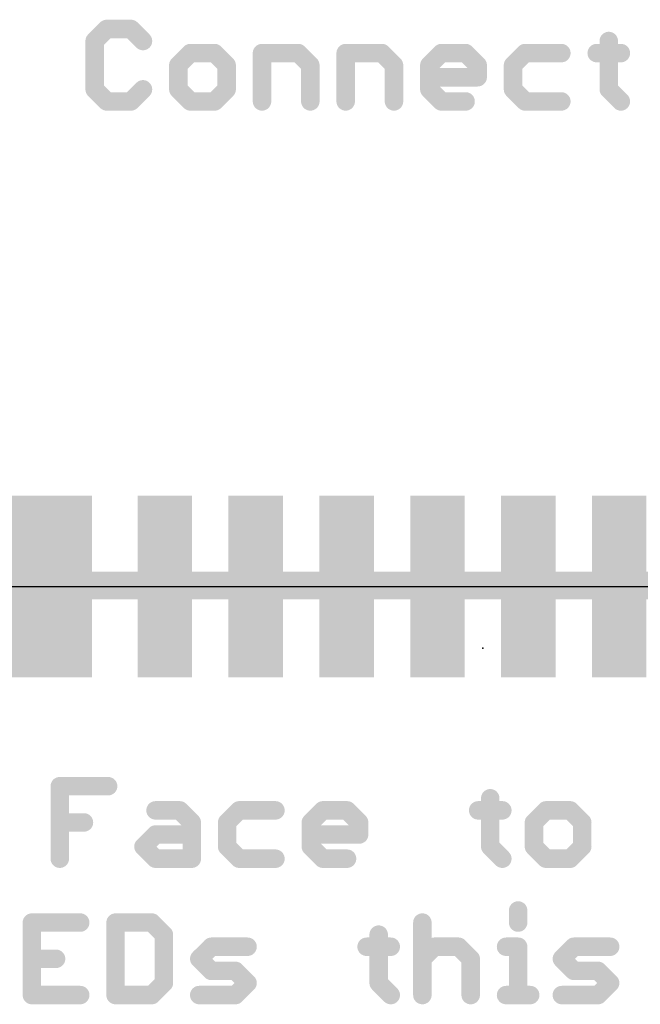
# Model space of a CAD drawing. Extents: x -35 to 35, y -57 to 81.
# Tile 98 of 153: x -2.55 to 0.87, y 46.17 to 51.59. Entities that reach past the tile are written whole.
import ezdxf

# ---------------------------------------------------------------- set-up
doc = ezdxf.new("R2010")
doc.units = 0
for name, color, linetype in [('1', 22, 'CONTINUOUS'), ('19', 53, 'CONTINUOUS'), ('23', 7, 'CONTINUOUS'), ('51', 53, 'CONTINUOUS')]:
    doc.layers.add(name, color=color, linetype=linetype)

# ---------------------------------------------------------------- blocks, each defined once
blk = doc.blocks.new('RECT')
blk.add_solid([(-0.5, -0.5), (0.5, -0.5), (-0.5, 0.5), (0.5, 0.5)])

msp = doc.modelspace()

# ---------------------------------------------------------------- linework, layer by layer
at = {"layer": '19'}
msp.add_line((-3.225, 48.473), (3.225, 48.473), dxfattribs=at)
at = {"layer": '23'}
msp.add_point((0, 48.133), dxfattribs=at)
at = {"layer": '51'}
for points, const_width in [([(-2.0696, 51.5395), (-2.1361, 51.4731)], 0.1016), ([(-1.9367, 51.5395), (-2.0696, 51.5395)], 0.1016), ([(-1.8702, 51.4731), (-1.9367, 51.5395)], 0.1016), ([(-2.1361, 51.4731), (-2.1361, 51.2073)], 0.1016), ([(0.6927, 51.4731), (0.6927, 51.2073)], 0.1016), ([(-1.6092, 51.4066), (-1.6757, 51.3402)], 0.1016), ([(-1.4763, 51.4066), (-1.6092, 51.4066)], 0.1016), ([(-1.4099, 51.3402), (-1.4763, 51.4066)], 0.1016), ([(-1.2153, 51.1408), (-1.2153, 51.4066)], 0.1016), ([(-1.2153, 51.4066), (-1.0159, 51.4066)], 0.1016), ([(-1.0159, 51.4066), (-0.9495, 51.3402)], 0.1016), ([(-0.7549, 51.1408), (-0.7549, 51.4066)], 0.1016), ([(-0.7549, 51.4066), (-0.5555, 51.4066)], 0.1016), ([(-0.5555, 51.4066), (-0.4891, 51.3402)], 0.1016), ([(-0.2945, 51.3402), (-0.2281, 51.4066)], 0.1016), ([(-0.2281, 51.4066), (-0.0951, 51.4066)], 0.1016), ([(-0.0951, 51.4066), (-0.0287, 51.3402)], 0.1016), ([(0.2323, 51.4066), (0.1659, 51.3402)], 0.1016), ([(0.4317, 51.4066), (0.2323, 51.4066)], 0.1016), ([(0.6263, 51.4066), (0.7592, 51.4066)], 0.1016), ([(-1.6757, 51.3402), (-1.6757, 51.2073)], 0.1016), ([(-1.4099, 51.2073), (-1.4099, 51.3402)], 0.1016), ([(-0.9495, 51.3402), (-0.9495, 51.1408)], 0.1016), ([(-0.4891, 51.3402), (-0.4891, 51.1408)], 0.1016), ([(-0.2945, 51.2073), (-0.2945, 51.3402)], 0.1016), ([(-0.0287, 51.3402), (-0.0287, 51.2737)], 0.1016), ([(0.1659, 51.3402), (0.1659, 51.2073)], 0.1016), ([(-0.0287, 51.2737), (-0.2945, 51.2737)], 0.1016), ([(-2.1361, 51.2073), (-2.0696, 51.1408)], 0.1016), ([(-1.9367, 51.1408), (-1.8702, 51.2073)], 0.1016), ([(-1.6757, 51.2073), (-1.6092, 51.1408)], 0.1016), ([(-1.4763, 51.1408), (-1.4099, 51.2073)], 0.1016), ([(-0.2281, 51.1408), (-0.2945, 51.2073)], 0.1016), ([(0.1659, 51.2073), (0.2323, 51.1408)], 0.1016), ([(0.6927, 51.2073), (0.7592, 51.1408)], 0.1016), ([(-2.0696, 51.1408), (-1.9367, 51.1408)], 0.1016), ([(-1.6092, 51.1408), (-1.4763, 51.1408)], 0.1016), ([(-0.0951, 51.1408), (-0.2281, 51.1408)], 0.1016), ([(0.2323, 51.1408), (0.4317, 51.1408)], 0.1016), ([(4.32, 48.478), (-4.32, 48.478)], 0.1524), ([(-2.3279, 46.9758), (-2.3279, 47.3745)], 0.1016), ([(-2.3279, 47.3745), (-2.0621, 47.3745)], 0.1016), ([(0.0405, 47.3081), (0.0405, 47.0423)], 0.1016), ([(-1.8011, 47.2416), (-1.6681, 47.2416)], 0.1016), ([(-1.6681, 47.2416), (-1.6017, 47.1752)], 0.1016), ([(-1.3407, 47.2416), (-1.4071, 47.1752)], 0.1016), ([(-1.1413, 47.2416), (-1.3407, 47.2416)], 0.1016), ([(-0.9467, 47.1752), (-0.8803, 47.2416)], 0.1016), ([(-0.8803, 47.2416), (-0.7474, 47.2416)], 0.1016), ([(-0.7474, 47.2416), (-0.6809, 47.1752)], 0.1016), ([(-0.0259, 47.2416), (0.107, 47.2416)], 0.1016), ([(0.3474, 47.2416), (0.281, 47.1752)], 0.1016), ([(0.4803, 47.2416), (0.3474, 47.2416)], 0.1016), ([(0.5468, 47.1752), (0.4803, 47.2416)], 0.1016), ([(-2.3279, 47.1752), (-2.195, 47.1752)], 0.1016), ([(-1.6017, 47.1752), (-1.6017, 46.9758)], 0.1016), ([(-1.4071, 47.1752), (-1.4071, 47.0423)], 0.1016), ([(-0.9467, 47.0423), (-0.9467, 47.1752)], 0.1016), ([(-0.6809, 47.1752), (-0.6809, 47.1087)], 0.1016), ([(0.281, 47.1752), (0.281, 47.0423)], 0.1016), ([(0.5468, 47.0423), (0.5468, 47.1752)], 0.1016), ([(-1.8675, 47.0423), (-1.8011, 47.1087)], 0.1016), ([(-1.8011, 47.1087), (-1.6017, 47.1087)], 0.1016), ([(-0.6809, 47.1087), (-0.9467, 47.1087)], 0.1016), ([(-1.8011, 46.9758), (-1.8675, 47.0423)], 0.1016), ([(-1.4071, 47.0423), (-1.3407, 46.9758)], 0.1016), ([(-0.8803, 46.9758), (-0.9467, 47.0423)], 0.1016), ([(0.0405, 47.0423), (0.107, 46.9758)], 0.1016), ([(0.281, 47.0423), (0.3474, 46.9758)], 0.1016), ([(0.4803, 46.9758), (0.5468, 47.0423)], 0.1016), ([(-1.6017, 46.9758), (-1.8011, 46.9758)], 0.1016), ([(-1.3407, 46.9758), (-1.1413, 46.9758)], 0.1016), ([(-0.7474, 46.9758), (-0.8803, 46.9758)], 0.1016), ([(0.3474, 46.9758), (0.4803, 46.9758)], 0.1016), ([(0.194, 46.691), (0.194, 46.6245)], 0.1016), ([(-2.2155, 46.6245), (-2.4814, 46.6245)], 0.1016), ([(-2.4814, 46.6245), (-2.4814, 46.2258)], 0.1016), ([(-2.021, 46.6245), (-2.021, 46.2258)], 0.1016), ([(-1.8216, 46.6245), (-2.021, 46.6245)], 0.1016), ([(-1.7551, 46.5581), (-1.8216, 46.6245)], 0.1016), ([(-0.3329, 46.6245), (-0.3329, 46.2258)], 0.1016), ([(-1.7551, 46.2923), (-1.7551, 46.5581)], 0.1016), ([(-0.5733, 46.5581), (-0.5733, 46.2923)], 0.1016), ([(-1.5606, 46.4252), (-1.4941, 46.4916)], 0.1016), ([(-1.4941, 46.4916), (-1.2948, 46.4916)], 0.1016), ([(-0.6398, 46.4916), (-0.5069, 46.4916)], 0.1016), ([(-0.3329, 46.4252), (-0.2664, 46.4916)], 0.1016), ([(-0.2664, 46.4916), (-0.1335, 46.4916)], 0.1016), ([(-0.1335, 46.4916), (-0.067, 46.4252)], 0.1016), ([(0.1275, 46.4916), (0.194, 46.4916)], 0.1016), ([(0.194, 46.4916), (0.194, 46.2258)], 0.1016), ([(0.4344, 46.4252), (0.5009, 46.4916)], 0.1016), ([(0.5009, 46.4916), (0.7003, 46.4916)], 0.1016), ([(-2.4814, 46.4252), (-2.3485, 46.4252)], 0.1016), ([(-1.4941, 46.3587), (-1.5606, 46.4252)], 0.1016), ([(-0.067, 46.4252), (-0.067, 46.2258)], 0.1016), ([(0.5009, 46.3587), (0.4344, 46.4252)], 0.1016), ([(-1.3612, 46.3587), (-1.4941, 46.3587)], 0.1016), ([(-1.2948, 46.2923), (-1.3612, 46.3587)], 0.1016), ([(0.6338, 46.3587), (0.5009, 46.3587)], 0.1016), ([(0.7003, 46.2923), (0.6338, 46.3587)], 0.1016), ([(-1.8216, 46.2258), (-1.7551, 46.2923)], 0.1016), ([(-1.3612, 46.2258), (-1.2948, 46.2923)], 0.1016), ([(-0.5733, 46.2923), (-0.5069, 46.2258)], 0.1016), ([(0.6338, 46.2258), (0.7003, 46.2923)], 0.1016), ([(-2.4814, 46.2258), (-2.2155, 46.2258)], 0.1016), ([(-2.021, 46.2258), (-1.8216, 46.2258)], 0.1016), ([(-1.5606, 46.2258), (-1.3612, 46.2258)], 0.1016), ([(0.1275, 46.2258), (0.2604, 46.2258)], 0.1016), ([(0.4344, 46.2258), (0.6338, 46.2258)], 0.1016)]:
    msp.add_lwpolyline(points, dxfattribs=dict(at, const_width=const_width))
at = {"layer": '51', "const_width": 0.0508}
for points in [[(-2.0696, 51.5649, 1), (-2.0696, 51.5141)], [(-2.0517, 51.5216, 1), (-2.0876, 51.5575)], [(-1.9187, 51.5575, 1), (-1.9547, 51.5216)], [(-1.9367, 51.5141, 1), (-1.9367, 51.5649)], [(-2.1107, 51.4731, 1), (-2.1615, 51.4731)], [(-2.154, 51.491, 1), (-2.1181, 51.4551)], [(-1.8882, 51.4551, 1), (-1.8523, 51.491)], [(0.7181, 51.4731, 1), (0.6673, 51.4731)], [(-1.6092, 51.432, 1), (-1.6092, 51.3812)], [(-1.5913, 51.3887, 1), (-1.6272, 51.4246)], [(-1.4583, 51.4246, 1), (-1.4943, 51.3887)], [(-1.4763, 51.3812, 1), (-1.4763, 51.432)], [(-1.1899, 51.4066, 1), (-1.2407, 51.4066)], [(-1.2153, 51.432, 1), (-1.2153, 51.3812)], [(-0.998, 51.4246, 1), (-1.0339, 51.3887)], [(-1.0159, 51.3812, 1), (-1.0159, 51.432)], [(-0.7295, 51.4066, 1), (-0.7803, 51.4066)], [(-0.7549, 51.432, 1), (-0.7549, 51.3812)], [(-0.5376, 51.4246, 1), (-0.5735, 51.3887)], [(-0.5555, 51.3812, 1), (-0.5555, 51.432)], [(-0.2281, 51.432, 1), (-0.2281, 51.3812)], [(-0.2101, 51.3887, 1), (-0.246, 51.4246)], [(-0.0772, 51.4246, 1), (-0.1131, 51.3887)], [(-0.0951, 51.3812, 1), (-0.0951, 51.432)], [(0.2323, 51.432, 1), (0.2323, 51.3812)], [(0.2503, 51.3887, 1), (0.2144, 51.4246)], [(0.4317, 51.3812, 1), (0.4317, 51.432)], [(0.6263, 51.432, 1), (0.6263, 51.3812)], [(0.7592, 51.3812, 1), (0.7592, 51.432)], [(-1.6503, 51.3402, 1), (-1.7011, 51.3402)], [(-1.6936, 51.3581, 1), (-1.6577, 51.3222)], [(-1.3845, 51.3402, 1), (-1.4353, 51.3402)], [(-1.4278, 51.3222, 1), (-1.3919, 51.3581)], [(-0.9241, 51.3402, 1), (-0.9749, 51.3402)], [(-0.9674, 51.3222, 1), (-0.9315, 51.3581)], [(-0.4637, 51.3402, 1), (-0.5145, 51.3402)], [(-0.507, 51.3222, 1), (-0.4711, 51.3581)], [(-0.2691, 51.3402, 1), (-0.3199, 51.3402)], [(-0.3125, 51.3581, 1), (-0.2765, 51.3222)], [(-0.0033, 51.3402, 1), (-0.0541, 51.3402)], [(-0.0466, 51.3222, 1), (-0.0107, 51.3581)], [(0.1913, 51.3402, 1), (0.1405, 51.3402)], [(0.1479, 51.3581, 1), (0.1838, 51.3222)], [(-0.2945, 51.2991, 1), (-0.2945, 51.2483)], [(-0.0541, 51.2737, 1), (-0.0033, 51.2737)], [(-0.0287, 51.2483, 1), (-0.0287, 51.2991)], [(-2.1615, 51.2073, 1), (-2.1107, 51.2073)], [(-2.1181, 51.2252, 1), (-2.154, 51.1893)], [(-1.8523, 51.1893, 1), (-1.8882, 51.2252)], [(-1.7011, 51.2073, 1), (-1.6503, 51.2073)], [(-1.6577, 51.2252, 1), (-1.6936, 51.1893)], [(-1.4353, 51.2073, 1), (-1.3845, 51.2073)], [(-1.3919, 51.1893, 1), (-1.4278, 51.2252)], [(-0.2765, 51.2252, 1), (-0.3125, 51.1893)], [(-0.3199, 51.2073, 1), (-0.2691, 51.2073)], [(0.1838, 51.2252, 1), (0.1479, 51.1893)], [(0.1405, 51.2073, 1), (0.1913, 51.2073)], [(0.6673, 51.2073, 1), (0.7181, 51.2073)], [(0.7107, 51.2252, 1), (0.6748, 51.1893)], [(-2.0696, 51.1662, 1), (-2.0696, 51.1154)], [(-2.0876, 51.1228, 1), (-2.0517, 51.1588)], [(-1.9547, 51.1588, 1), (-1.9187, 51.1228)], [(-1.9367, 51.1154, 1), (-1.9367, 51.1662)], [(-1.6092, 51.1662, 1), (-1.6092, 51.1154)], [(-1.6272, 51.1228, 1), (-1.5913, 51.1588)], [(-1.4943, 51.1588, 1), (-1.4583, 51.1228)], [(-1.4763, 51.1154, 1), (-1.4763, 51.1662)], [(-0.2281, 51.1662, 1), (-0.2281, 51.1154)], [(-0.246, 51.1228, 1), (-0.2101, 51.1588)], [(-0.0951, 51.1154, 1), (-0.0951, 51.1662)], [(0.2323, 51.1662, 1), (0.2323, 51.1154)], [(0.2144, 51.1228, 1), (0.2503, 51.1588)], [(0.4317, 51.1154, 1), (0.4317, 51.1662)], [(0.7412, 51.1228, 1), (0.7771, 51.1588)], [(-1.2407, 51.1408, 1), (-1.1899, 51.1408)], [(-0.9749, 51.1408, 1), (-0.9241, 51.1408)], [(-0.7803, 51.1408, 1), (-0.7295, 51.1408)], [(-0.5145, 51.1408, 1), (-0.4637, 51.1408)], [(-2.3025, 47.3745, 1), (-2.3533, 47.3745)], [(-2.3279, 47.3999, 1), (-2.3279, 47.3491)], [(-2.0621, 47.3491, 1), (-2.0621, 47.3999)], [(0.0659, 47.3081, 1), (0.0151, 47.3081)], [(-1.8011, 47.267, 1), (-1.8011, 47.2162)], [(-1.6502, 47.2596, 1), (-1.6861, 47.2237)], [(-1.6681, 47.2162, 1), (-1.6681, 47.267)], [(-1.3407, 47.267, 1), (-1.3407, 47.2162)], [(-1.3227, 47.2237, 1), (-1.3586, 47.2596)], [(-1.1413, 47.2162, 1), (-1.1413, 47.267)], [(-0.8803, 47.267, 1), (-0.8803, 47.2162)], [(-0.8623, 47.2237, 1), (-0.8982, 47.2596)], [(-0.7294, 47.2596, 1), (-0.7653, 47.2237)], [(-0.7474, 47.2162, 1), (-0.7474, 47.267)], [(-0.0259, 47.267, 1), (-0.0259, 47.2162)], [(0.107, 47.2162, 1), (0.107, 47.267)], [(0.3474, 47.267, 1), (0.3474, 47.2162)], [(0.3654, 47.2237, 1), (0.3295, 47.2596)], [(0.4983, 47.2596, 1), (0.4624, 47.2237)], [(0.4803, 47.2162, 1), (0.4803, 47.267)], [(-2.3279, 47.2006, 1), (-2.3279, 47.1498)], [(-2.195, 47.1498, 1), (-2.195, 47.2006)], [(-1.5763, 47.1752, 1), (-1.6271, 47.1752)], [(-1.3817, 47.1752, 1), (-1.4325, 47.1752)], [(-0.9213, 47.1752, 1), (-0.9721, 47.1752)], [(-0.6555, 47.1752, 1), (-0.7063, 47.1752)], [(0.3064, 47.1752, 1), (0.2556, 47.1752)], [(0.5722, 47.1752, 1), (0.5214, 47.1752)], [(-1.6196, 47.1572, 1), (-1.5837, 47.1931)], [(-1.4251, 47.1931, 1), (-1.3892, 47.1572)], [(-0.9647, 47.1931, 1), (-0.9288, 47.1572)], [(-0.6989, 47.1572, 1), (-0.6629, 47.1931)], [(0.263, 47.1931, 1), (0.2989, 47.1572)], [(0.5288, 47.1572, 1), (0.5648, 47.1931)], [(-1.8011, 47.1341, 1), (-1.8011, 47.0833)], [(-1.7831, 47.0908, 1), (-1.819, 47.1267)], [(-1.6017, 47.0833, 1), (-1.6017, 47.1341)], [(-0.9467, 47.1341, 1), (-0.9467, 47.0833)], [(-0.7063, 47.1087, 1), (-0.6555, 47.1087)], [(-0.6809, 47.0833, 1), (-0.6809, 47.1341)], [(-1.8495, 47.0602, 1), (-1.8855, 47.0243)], [(-1.8855, 47.0602, 1), (-1.8495, 47.0243)], [(-1.3892, 47.0602, 1), (-1.4251, 47.0243)], [(-1.4325, 47.0423, 1), (-1.3817, 47.0423)], [(-0.9288, 47.0602, 1), (-0.9647, 47.0243)], [(-0.9721, 47.0423, 1), (-0.9213, 47.0423)], [(0.0585, 47.0602, 1), (0.0225, 47.0243)], [(0.0151, 47.0423, 1), (0.0659, 47.0423)], [(0.2989, 47.0602, 1), (0.263, 47.0243)], [(0.2556, 47.0423, 1), (0.3064, 47.0423)], [(0.5214, 47.0423, 1), (0.5722, 47.0423)], [(0.5648, 47.0243, 1), (0.5288, 47.0602)], [(-1.8011, 47.0012, 1), (-1.8011, 46.9504)], [(-1.819, 46.9578, 1), (-1.7831, 46.9938)], [(-1.6017, 46.9504, 1), (-1.6017, 47.0012)], [(-1.3407, 47.0012, 1), (-1.3407, 46.9504)], [(-1.3586, 46.9578, 1), (-1.3227, 46.9938)], [(-1.1413, 46.9504, 1), (-1.1413, 47.0012)], [(-0.8803, 47.0012, 1), (-0.8803, 46.9504)], [(-0.8982, 46.9578, 1), (-0.8623, 46.9938)], [(-0.7474, 46.9504, 1), (-0.7474, 47.0012)], [(0.089, 46.9578, 1), (0.1249, 46.9938)], [(0.3474, 47.0012, 1), (0.3474, 46.9504)], [(0.3295, 46.9578, 1), (0.3654, 46.9938)], [(0.4624, 46.9938, 1), (0.4983, 46.9578)], [(0.4803, 46.9504, 1), (0.4803, 47.0012)], [(-2.3533, 46.9758, 1), (-2.3025, 46.9758)], [(-1.6271, 46.9758, 1), (-1.5763, 46.9758)], [(0.2194, 46.691, 1), (0.1686, 46.691)], [(-2.4814, 46.6499, 1), (-2.4814, 46.5991)], [(-2.456, 46.6245, 1), (-2.5068, 46.6245)], [(-2.2155, 46.5991, 1), (-2.2155, 46.6499)], [(-1.9956, 46.6245, 1), (-2.0464, 46.6245)], [(-2.021, 46.6499, 1), (-2.021, 46.5991)], [(-1.8036, 46.6425, 1), (-1.8396, 46.6066)], [(-1.8216, 46.5991, 1), (-1.8216, 46.6499)], [(-0.3075, 46.6245, 1), (-0.3583, 46.6245)], [(0.1686, 46.6245, 1), (0.2194, 46.6245)], [(-1.7297, 46.5581, 1), (-1.7806, 46.5581)], [(-1.7731, 46.5401, 1), (-1.7372, 46.576)], [(-0.5479, 46.5581, 1), (-0.5987, 46.5581)], [(-1.4941, 46.517, 1), (-1.4941, 46.4662)], [(-1.4762, 46.4737, 1), (-1.5121, 46.5096)], [(-1.2948, 46.4662, 1), (-1.2948, 46.517)], [(-0.6398, 46.517, 1), (-0.6398, 46.4662)], [(-0.5069, 46.4662, 1), (-0.5069, 46.517)], [(-0.2664, 46.517, 1), (-0.2664, 46.4662)], [(-0.2485, 46.4737, 1), (-0.2844, 46.5096)], [(-0.1155, 46.5096, 1), (-0.1515, 46.4737)], [(-0.1335, 46.4662, 1), (-0.1335, 46.517)], [(0.1275, 46.517, 1), (0.1275, 46.4662)], [(0.2194, 46.4916, 1), (0.1686, 46.4916)], [(0.194, 46.4662, 1), (0.194, 46.517)], [(0.5009, 46.517, 1), (0.5009, 46.4662)], [(0.5189, 46.4737, 1), (0.4829, 46.5096)], [(0.7003, 46.4662, 1), (0.7003, 46.517)], [(-2.4814, 46.4506, 1), (-2.4814, 46.3998)], [(-2.3485, 46.3998, 1), (-2.3485, 46.4506)], [(-1.5426, 46.4431, 1), (-1.5785, 46.4072)], [(-1.5785, 46.4431, 1), (-1.5426, 46.4072)], [(-0.3508, 46.4431, 1), (-0.3149, 46.4072)], [(-0.0416, 46.4252, 1), (-0.0925, 46.4252)], [(-0.085, 46.4072, 1), (-0.0491, 46.4431)], [(0.4524, 46.4431, 1), (0.4165, 46.4072)], [(0.4165, 46.4431, 1), (0.4524, 46.4072)], [(-1.4941, 46.3841, 1), (-1.4941, 46.3333)], [(-1.5121, 46.3408, 1), (-1.4762, 46.3767)], [(-1.3433, 46.3767, 1), (-1.3792, 46.3408)], [(-1.3612, 46.3333, 1), (-1.3612, 46.3841)], [(0.5009, 46.3841, 1), (0.5009, 46.3333)], [(0.4829, 46.3408, 1), (0.5189, 46.3767)], [(0.6518, 46.3767, 1), (0.6159, 46.3408)], [(0.6338, 46.3333, 1), (0.6338, 46.3841)], [(-1.7806, 46.2923, 1), (-1.7297, 46.2923)], [(-1.7372, 46.2743, 1), (-1.7731, 46.3102)], [(-1.2768, 46.2743, 1), (-1.3127, 46.3102)], [(-1.3127, 46.2743, 1), (-1.2768, 46.3102)], [(-0.5554, 46.3102, 1), (-0.5913, 46.2743)], [(-0.5987, 46.2923, 1), (-0.5479, 46.2923)], [(0.7182, 46.2743, 1), (0.6823, 46.3102)], [(0.6823, 46.2743, 1), (0.7182, 46.3102)], [(-2.4814, 46.2512, 1), (-2.4814, 46.2004)], [(-2.5068, 46.2258, 1), (-2.456, 46.2258)], [(-2.2155, 46.2004, 1), (-2.2155, 46.2512)], [(-2.021, 46.2512, 1), (-2.021, 46.2004)], [(-2.0464, 46.2258, 1), (-1.9956, 46.2258)], [(-1.8396, 46.2438, 1), (-1.8036, 46.2078)], [(-1.8216, 46.2004, 1), (-1.8216, 46.2512)], [(-1.5606, 46.2512, 1), (-1.5606, 46.2004)], [(-1.3792, 46.2438, 1), (-1.3433, 46.2078)], [(-1.3612, 46.2004, 1), (-1.3612, 46.2512)], [(-0.5249, 46.2078, 1), (-0.4889, 46.2438)], [(-0.3583, 46.2258, 1), (-0.3075, 46.2258)], [(-0.0925, 46.2258, 1), (-0.0416, 46.2258)], [(0.1275, 46.2512, 1), (0.1275, 46.2004)], [(0.1686, 46.2258, 1), (0.2194, 46.2258)], [(0.2604, 46.2004, 1), (0.2604, 46.2512)], [(0.4344, 46.2512, 1), (0.4344, 46.2004)], [(0.6159, 46.2438, 1), (0.6518, 46.2078)], [(0.6338, 46.2004, 1), (0.6338, 46.2512)]]:
    msp.add_lwpolyline(points, format="xyb", dxfattribs=at)

# ---------------------------------------------------------------- block references
at = {"layer": '1', "rotation": 180}
for p, xscale in [((-2.45, 48.473), 0.6), ((-1.75, 48.473), 0.3), ((-1.25, 48.473), 0.3), ((-0.75, 48.473), 0.3), ((-0.25, 48.473), 0.3)]:
    msp.add_blockref('RECT', p, dxfattribs=dict(at, xscale=xscale))
at = {"layer": '1', "xscale": 0.3}
for p in [(0.25, 48.473), (0.75, 48.473)]:
    msp.add_blockref('RECT', p, dxfattribs=at)
at = {"layer": '51', "yscale": 0.5, "rotation": 180}
for p, xscale in [((-2.45, 48.478), 0.4), ((-1.75, 48.483), 0.2), ((-1.25, 48.483), 0.2), ((-0.75, 48.478), 0.2), ((-0.25, 48.478), 0.2), ((0.25, 48.478), 0.2), ((0.75, 48.478), 0.2)]:
    msp.add_blockref('RECT', p, dxfattribs=dict(at, xscale=xscale))

doc.saveas('drawing.dxf')
